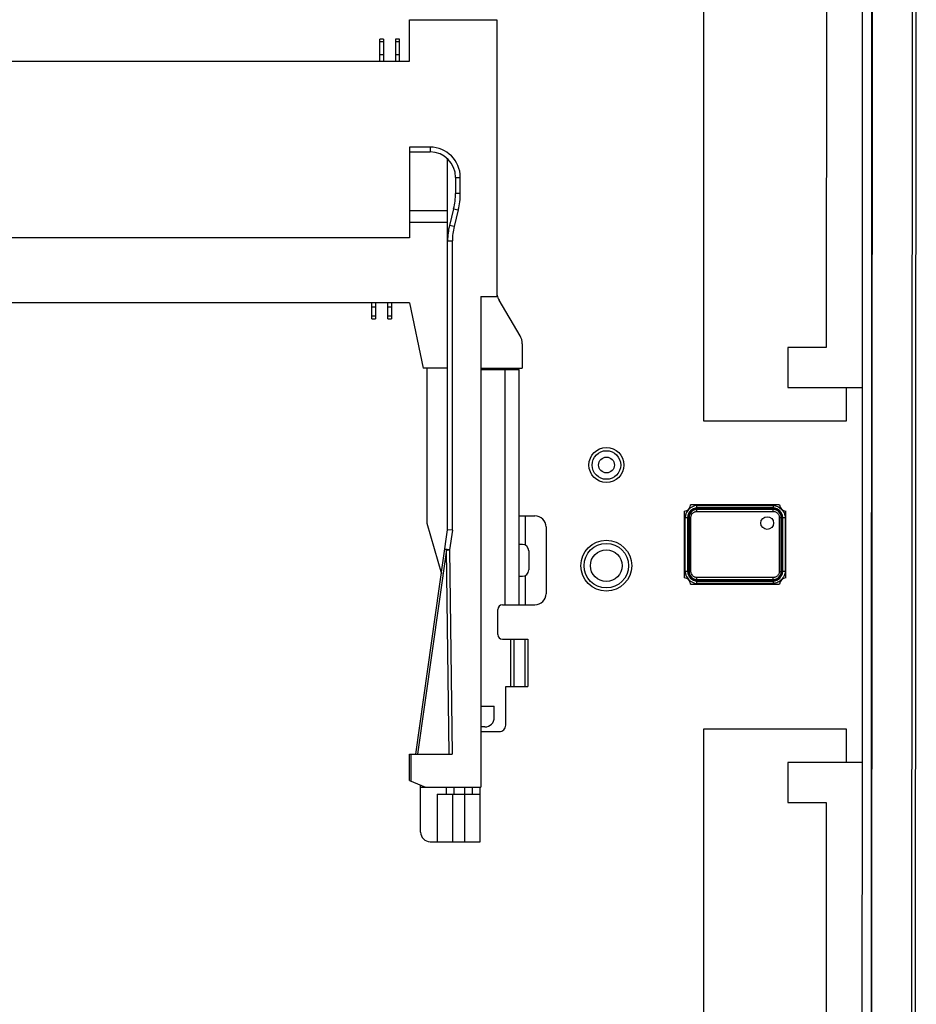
# Model space of a CAD drawing. Header units: inches. Extents: x -39 to 331, y -154 to 45.
# Tile 47 of 120: x 102 to 130, y -74 to -44. Entities that reach past the tile are written whole.
import ezdxf

# ---------------------------------------------------------------- set-up
doc = ezdxf.new("R2010")
doc.units = ezdxf.units.IN
doc.header["$LTSCALE"] = 1.21
doc.header["$MEASUREMENT"] = 0
doc.layers.get('0').update_dxf_attribs({"linetype": 'CONTINUOUS'})

msp = doc.modelspace()

# ---------------------------------------------------------------- linework, layer by layer
at = {"color": 7, "linetype": 'Continuous'}
for p, q in [((130.062, -15.143), (130.011, -102.37)), ((128.671, -15.283), (128.625, -93.728)), ((128.653, -93.756), (128.699, -15.255)), ((129.949, -15.256), (129.898, -102.256)), ((128.363, -66.892), (128.365, -55.098))]:
    msp.add_line(p, q, dxfattribs=at)
at = {"color": 6, "linetype": 'Continuous'}
for p, q in [((123.367, -40.844), (123.364, -56.144)), ((128.365, -55.098), (128.366, -41.892)), ((127.231, -43.151), (127.229, -53.839)), ((114.109, -43.533), (116.859, -43.533)), ((114.109, -44.833), (114.109, -43.533)), ((116.859, -43.533), (116.859, -52.233)), ((113.294, -44.133), (113.174, -44.133)), ((113.174, -44.833), (113.174, -44.133)), ((113.174, -44.213), (113.294, -44.213)), ((113.294, -44.133), (113.294, -44.833)), ((113.794, -44.133), (113.674, -44.133)), ((113.674, -44.133), (113.674, -44.833)), ((113.674, -44.213), (113.794, -44.213)), ((113.794, -44.833), (113.794, -44.133)), ((46.859, -44.833), (114.109, -44.833)), ((113.294, -44.633), (113.174, -44.633)), ((113.794, -44.633), (113.674, -44.633)), ((114.759, -47.533), (114.109, -47.533)), ((114.109, -47.533), (114.109, -50.383)), ((114.109, -47.683), (114.759, -47.683)), ((114.759, -47.533), (114.759, -47.683)), ((115.309, -59.572), (115.309, -47.902)), ((115.559, -48.483), (115.709, -48.483)), ((115.559, -48.483), (115.559, -48.987)), ((115.709, -48.987), (115.709, -48.483)), ((115.709, -48.987), (115.559, -48.987)), ((115.309, -49.534), (114.109, -49.534)), ((115.499, -49.472), (115.369, -49.994)), ((115.499, -49.472), (115.645, -49.508)), ((115.645, -49.508), (115.514, -50.03)), ((115.309, -49.902), (114.109, -49.902)), ((115.514, -50.03), (115.369, -49.994)), ((114.109, -50.383), (46.859, -50.383)), ((115.309, -50.479), (115.459, -50.479)), ((115.459, -59.583), (115.459, -50.479)), ((116.359, -52.233), (116.859, -52.233)), ((116.359, -52.233), (116.359, -67.663)), ((114.109, -52.433), (46.609, -52.433)), ((112.924, -52.931), (112.924, -52.433)), ((112.924, -52.553), (113.044, -52.553)), ((113.044, -52.433), (113.044, -52.931)), ((113.424, -52.931), (113.424, -52.433)), ((113.424, -52.553), (113.544, -52.553)), ((113.544, -52.433), (113.544, -52.931)), ((114.109, -52.433), (114.536, -54.483)), ((117.589, -53.465), (116.929, -52.351)), ((113.044, -52.851), (112.924, -52.851)), ((112.924, -52.931), (113.044, -52.931)), ((113.544, -52.851), (113.424, -52.851)), ((113.424, -52.931), (113.544, -52.931)), ((117.659, -53.72), (117.659, -54.483)), ((126.019, -53.838), (126.018, -55.098)), ((127.229, -53.839), (126.019, -53.838)), ((115.309, -54.483), (114.536, -54.483)), ((114.659, -54.483), (114.659, -59.367)), ((116.359, -54.483), (117.659, -54.483)), ((116.359, -54.533), (117.563, -54.533)), ((117.113, -54.533), (117.113, -61.933)), ((117.563, -61.933), (117.563, -54.533)), ((126.018, -55.098), (128.365, -55.098)), ((127.864, -56.145), (127.865, -55.098)), ((123.364, -56.144), (127.864, -56.145)), ((125.759, -58.783), (122.959, -58.783)), ((123.156, -58.808), (125.561, -58.808)), ((123.159, -58.883), (123.156, -58.808)), ((125.561, -58.808), (125.559, -58.883)), ((117.563, -59.133), (118.059, -59.133)), ((117.763, -60.06), (117.763, -59.133)), ((122.759, -58.983), (122.759, -61.083)), ((125.559, -58.883), (123.159, -58.883)), ((123.159, -58.913), (125.559, -58.913)), ((123.159, -58.993), (123.159, -58.913)), ((125.559, -58.933), (123.159, -58.933)), ((123.159, -58.993), (125.559, -58.993)), ((123.16, -58.903), (125.557, -58.903)), ((125.559, -58.993), (125.559, -58.913)), ((125.959, -61.083), (125.959, -58.983)), ((114.659, -59.367), (115.113, -60.952)), ((122.784, -60.886), (122.784, -59.18)), ((122.784, -59.18), (122.859, -59.183)), ((122.859, -59.183), (122.859, -60.883)), ((122.879, -60.882), (122.879, -59.183)), ((122.889, -59.183), (122.969, -59.183)), ((122.889, -60.883), (122.889, -59.183)), ((122.909, -59.183), (122.909, -60.883)), ((122.969, -60.883), (122.969, -59.183)), ((125.749, -59.183), (125.829, -59.183)), ((125.749, -59.183), (125.749, -60.883)), ((125.809, -60.883), (125.809, -59.183)), ((125.829, -59.183), (125.829, -60.883)), ((125.839, -59.183), (125.839, -60.882)), ((125.859, -59.183), (125.934, -59.18)), ((125.859, -60.883), (125.859, -59.183)), ((125.934, -59.18), (125.934, -60.886)), ((114.309, -66.632), (115.309, -59.572)), ((115.459, -59.583), (115.309, -59.572)), ((115.459, -59.583), (115.372, -60.197)), ((118.409, -59.483), (118.409, -61.583)), ((117.663, -60.033), (117.563, -60.033)), ((115.275, -60.198), (114.364, -66.632)), ((115.372, -60.197), (115.223, -60.176)), ((115.275, -60.198), (115.372, -60.197)), ((115.362, -66.632), (115.275, -60.198)), ((115.372, -60.197), (115.458, -66.632)), ((117.863, -60.233), (117.863, -60.833)), ((117.763, -61.933), (117.763, -61.006)), ((122.859, -60.883), (122.784, -60.886)), ((122.889, -60.883), (122.969, -60.883)), ((125.749, -60.883), (125.829, -60.883)), ((125.859, -60.883), (125.839, -60.882)), ((125.934, -60.886), (125.859, -60.883)), ((117.563, -61.033), (117.663, -61.033)), ((122.959, -61.283), (125.759, -61.283)), ((123.156, -61.258), (123.159, -61.183)), ((125.561, -61.258), (123.156, -61.258)), ((125.559, -61.073), (123.159, -61.073)), ((123.159, -61.153), (123.159, -61.073)), ((123.159, -61.133), (125.559, -61.133)), ((125.559, -61.153), (123.159, -61.153)), ((123.16, -61.163), (123.159, -61.183)), ((123.159, -61.183), (125.559, -61.183)), ((125.559, -61.163), (123.16, -61.163)), ((125.559, -61.153), (125.559, -61.073)), ((125.559, -61.183), (125.561, -61.258)), ((117.037, -61.933), (118.059, -61.933)), ((116.887, -62.866), (116.887, -62.083)), ((117.037, -63.016), (117.836, -63.016)), ((117.286, -63.016), (117.286, -64.505)), ((117.397, -63.016), (117.397, -64.505)), ((117.744, -63.016), (117.744, -64.505)), ((117.832, -63.016), (117.832, -64.505)), ((117.836, -63.016), (117.836, -64.505)), ((117.137, -64.505), (117.836, -64.505)), ((117.137, -65.72), (117.137, -64.505)), ((116.359, -65.123), (116.78, -65.123)), ((116.78, -65.473), (116.78, -65.123)), ((116.48, -65.773), (116.359, -65.773)), ((116.359, -65.921), (116.935, -65.92)), ((123.363, -65.844), (123.361, -81.144)), ((127.863, -65.845), (123.363, -65.844)), ((127.863, -66.891), (127.863, -65.845)), ((114.109, -66.632), (115.458, -66.632)), ((114.109, -67.463), (114.109, -66.632)), ((114.159, -67.483), (114.159, -66.632)), ((128.363, -66.892), (126.017, -66.891)), ((126.017, -66.891), (126.017, -68.151)), ((128.361, -80.098), (128.363, -66.892)), ((114.109, -67.463), (114.609, -67.663)), ((114.459, -69.083), (114.459, -67.603)), ((114.459, -67.663), (116.359, -67.663)), ((115.269, -67.663), (115.269, -67.893)), ((115.519, -67.893), (115.519, -67.663)), ((115.839, -67.663), (115.839, -69.383)), ((116.089, -67.892), (116.089, -67.663)), ((116.339, -69.383), (116.339, -67.663)), ((114.978, -67.893), (116.339, -67.893)), ((114.978, -67.893), (114.978, -69.383)), ((115.478, -69.383), (115.478, -67.893)), ((126.017, -68.151), (127.227, -68.151)), ((127.227, -68.151), (127.226, -78.839)), ((114.759, -69.383), (116.339, -69.383))]:
    msp.add_line(p, q, dxfattribs=at)
for centre, radius in [((120.309, -57.533), 0.55), ((120.309, -57.533), 0.45), ((120.309, -57.533), 0.25), ((125.368, -59.359), 0.2), ((120.303, -60.7), 0.8), ((120.303, -60.7), 0.7), ((120.303, -60.7), 0.5)]:
    msp.add_circle(centre, radius, dxfattribs=at)
for centre, radius, start, end in [((114.759, -48.483), 0.95, 0, 90), ((114.759, -48.483), 0.8, 0, 90), ((113.559, -48.987), 2, 345.9631, 0), ((113.559, -48.987), 2.15, 345.9631, 0), ((117.309, -50.479), 2, 165.9631, 180), ((117.309, -50.479), 1.85, 165.9631, 180), ((117.359, -52.096), 0.5, 190.2166, 210.6507), ((117.159, -53.72), 0.5, 0, 30.6507), ((122.759, -58.783), 0.2, 270, 0), ((123.184, -59.208), 0.401, 93.9757, 176.0243), ((125.959, -58.783), 0.2, 180, 270), ((118.059, -59.483), 0.35, 0, 90), ((123.184, -59.208), 0.326, 94.4096, 175.5904), ((123.159, -59.183), 0.25, 90, 180), ((125.534, -59.208), 0.326, 4.4096, 85.5904), ((125.559, -59.183), 0.25, 0, 90), ((117.663, -60.233), 0.2, 0, 90), ((117.663, -60.833), 0.2, 270, 0), ((123.184, -60.858), 0.401, 183.9757, 266.0243), ((123.184, -60.858), 0.326, 184.4096, 265.5904), ((123.159, -60.883), 0.25, 180, 270), ((125.534, -60.858), 0.326, 274.4096, 355.5904), ((125.559, -60.883), 0.25, 270, 0), ((122.759, -61.283), 0.2, 0, 90), ((125.959, -61.283), 0.2, 90, 180), ((118.059, -61.583), 0.35, 270, 0), ((117.037, -62.083), 0.15, 90, 180), ((117.037, -62.866), 0.15, 180, 270), ((116.48, -65.473), 0.3, 270, 0), ((116.937, -65.72), 0.2, 269.533, 0), ((114.759, -69.083), 0.3, 180, 270)]:
    msp.add_arc(centre, radius, start, end, dxfattribs=at)
for points, knots in [([(125.561, -58.808), (125.585, -58.81), (125.632, -58.817), (125.7, -58.84), (125.762, -58.875), (125.799, -58.906), (125.816, -58.923)], [0, 0, 0, 0, 0.250041, 0.500042, 0.750011, 1, 1, 1, 1]), ([(122.879, -59.183), (122.88, -59.165), (122.886, -59.128), (122.905, -59.076), (122.934, -59.029), (122.958, -59.001), (122.971, -58.988)], [0, 0, 0, 0, 0.250013, 0.500007, 0.749994, 1, 1, 1, 1]), ([(122.889, -59.183), (122.889, -59.165), (122.892, -59.129), (122.908, -59.076), (122.935, -59.028), (122.958, -59.001), (122.971, -58.988)], [0, 0, 0, 0, 0.250014, 0.499999, 0.749987, 1, 1, 1, 1]), ([(122.969, -59.183), (122.969, -59.171), (122.971, -59.146), (122.981, -59.11), (122.999, -59.077), (123.023, -59.048), (123.052, -59.024), (123.085, -59.006), (123.121, -58.996), (123.146, -58.993), (123.159, -58.993)], [0, 0, 0, 0, 0.125002, 0.250015, 0.374972, 0.499976, 0.625004, 0.749965, 0.874983, 1, 1, 1, 1]), ([(122.971, -58.988), (122.984, -58.976), (123.011, -58.953), (123.058, -58.927), (123.108, -58.91), (123.143, -58.904), (123.16, -58.903)], [0, 0, 0, 0, 0.250008, 0.499999, 0.749991, 1, 1, 1, 1]), ([(122.971, -58.988), (122.984, -58.976), (123.011, -58.955), (123.072, -58.922), (123.124, -58.913), (123.159, -58.913)], [0, 0, 0, 0, 0.250572, 0.501123, 1, 1, 1, 1]), ([(123.159, -58.883), (123.159, -58.883), (123.16, -58.883), (123.162, -58.884), (123.163, -58.886), (123.163, -58.89), (123.163, -58.896), (123.161, -58.901), (123.16, -58.903)], [0, 0, 0, 0, 0.068006, 0.141575, 0.235394, 0.357067, 0.668217, 1, 1, 1, 1]), ([(125.559, -58.883), (125.558, -58.883), (125.557, -58.883), (125.555, -58.884), (125.554, -58.886), (125.554, -58.89), (125.555, -58.896), (125.556, -58.901), (125.557, -58.903)], [0, 0, 0, 0, 0.077036, 0.154478, 0.246659, 0.361044, 0.653318, 1, 1, 1, 1]), ([(125.557, -58.903), (125.576, -58.905), (125.612, -58.91), (125.665, -58.929), (125.712, -58.957), (125.74, -58.982), (125.753, -58.995)], [0, 0, 0, 0, 0.250012, 0.500004, 0.749992, 1, 1, 1, 1]), ([(125.559, -58.913), (125.577, -58.913), (125.613, -58.916), (125.665, -58.932), (125.713, -58.959), (125.741, -58.982), (125.753, -58.995)], [0, 0, 0, 0, 0.250013, 0.499999, 0.749987, 1, 1, 1, 1]), ([(125.559, -58.993), (125.571, -58.993), (125.596, -58.995), (125.632, -59.006), (125.665, -59.024), (125.694, -59.048), (125.718, -59.077), (125.736, -59.11), (125.746, -59.146), (125.749, -59.171), (125.749, -59.183)], [0, 0, 0, 0, 0.125002, 0.250015, 0.374972, 0.499976, 0.625004, 0.749965, 0.874983, 1, 1, 1, 1]), ([(125.753, -58.995), (125.765, -59.007), (125.787, -59.035), (125.819, -59.096), (125.829, -59.149), (125.829, -59.183)], [0, 0, 0, 0, 0.250577, 0.501133, 1, 1, 1, 1]), ([(125.753, -58.995), (125.765, -59.008), (125.788, -59.035), (125.814, -59.081), (125.831, -59.131), (125.837, -59.166), (125.839, -59.183)], [0, 0, 0, 0, 0.250007, 0.499998, 0.749991, 1, 1, 1, 1]), ([(125.816, -58.923), (125.833, -58.94), (125.864, -58.977), (125.901, -59.04), (125.924, -59.109), (125.932, -59.156), (125.934, -59.18)], [0, 0, 0, 0, 0.250009, 0.499966, 0.749954, 1, 1, 1, 1]), ([(122.859, -59.183), (122.859, -59.184), (122.859, -59.185), (122.86, -59.186), (122.862, -59.187), (122.865, -59.187), (122.868, -59.187), (122.873, -59.186), (122.876, -59.184), (122.879, -59.183)], [0, 0, 0, 0, 0.070553, 0.144101, 0.235782, 0.351809, 0.491171, 0.649773, 1, 1, 1, 1]), ([(125.859, -59.183), (125.859, -59.184), (125.858, -59.185), (125.857, -59.186), (125.855, -59.186), (125.851, -59.187), (125.846, -59.186), (125.841, -59.184), (125.839, -59.183)], [0, 0, 0, 0, 0.066619, 0.140566, 0.233735, 0.350103, 0.647295, 1, 1, 1, 1]), ([(115.223, -60.176), (115.223, -60.178), (115.228, -60.182), (115.245, -60.19), (115.262, -60.195), (115.275, -60.198)], [0, 0, 0, 0, 0.09591, 0.293626, 1, 1, 1, 1]), ([(122.879, -60.882), (122.876, -60.881), (122.872, -60.879), (122.866, -60.878), (122.862, -60.879), (122.86, -60.88), (122.859, -60.881), (122.859, -60.883), (122.859, -60.883)], [0, 0, 0, 0, 0.346664, 0.638783, 0.753083, 0.845488, 0.923003, 1, 1, 1, 1]), ([(122.964, -61.071), (122.952, -61.058), (122.929, -61.031), (122.903, -60.985), (122.886, -60.934), (122.88, -60.899), (122.879, -60.882)], [0, 0, 0, 0, 0.250008, 0.499999, 0.749991, 1, 1, 1, 1]), ([(122.964, -61.071), (122.952, -61.059), (122.93, -61.031), (122.898, -60.97), (122.889, -60.918), (122.889, -60.883)], [0, 0, 0, 0, 0.250574, 0.501128, 1, 1, 1, 1]), ([(123.159, -61.073), (123.146, -61.073), (123.121, -61.071), (123.085, -61.06), (123.052, -61.042), (123.024, -61.018), (123, -60.989), (122.982, -60.956), (122.971, -60.92), (122.969, -60.896), (122.969, -60.883)], [0, 0, 0, 0, 0.125002, 0.250015, 0.374972, 0.499976, 0.625004, 0.749965, 0.874983, 1, 1, 1, 1]), ([(125.749, -60.883), (125.749, -60.896), (125.746, -60.92), (125.736, -60.957), (125.718, -60.99), (125.694, -61.018), (125.665, -61.042), (125.632, -61.06), (125.596, -61.071), (125.571, -61.073), (125.559, -61.073)], [0, 0, 0, 0, 0.125002, 0.250015, 0.374972, 0.499976, 0.625004, 0.749965, 0.874983, 1, 1, 1, 1]), ([(125.839, -60.882), (125.837, -60.9), (125.831, -60.937), (125.813, -60.989), (125.784, -61.037), (125.76, -61.065), (125.747, -61.078)], [0, 0, 0, 0, 0.250013, 0.500006, 0.749993, 1, 1, 1, 1]), ([(125.829, -60.883), (125.829, -60.901), (125.825, -60.937), (125.81, -60.99), (125.783, -61.037), (125.76, -61.065), (125.747, -61.078)], [0, 0, 0, 0, 0.250013, 0.499999, 0.749987, 1, 1, 1, 1]), ([(125.934, -60.886), (125.932, -60.91), (125.925, -60.957), (125.902, -61.026), (125.866, -61.088), (125.834, -61.125), (125.817, -61.141)], [0, 0, 0, 0, 0.250056, 0.500045, 0.749994, 1, 1, 1, 1]), ([(123.16, -61.163), (123.151, -61.162), (123.133, -61.16), (123.106, -61.154), (123.079, -61.146), (123.053, -61.136), (123.029, -61.122), (123.006, -61.107), (122.984, -61.09), (122.97, -61.078), (122.964, -61.071)], [0, 0, 0, 0, 0.125001, 0.250003, 0.375001, 0.500001, 0.625, 0.749999, 0.874999, 1, 1, 1, 1]), ([(123.159, -61.153), (123.141, -61.153), (123.104, -61.15), (123.052, -61.134), (123.004, -61.108), (122.977, -61.084), (122.964, -61.071)], [0, 0, 0, 0, 0.250014, 0.499999, 0.749987, 1, 1, 1, 1]), ([(125.559, -61.183), (125.558, -61.183), (125.557, -61.183), (125.556, -61.181), (125.555, -61.179), (125.555, -61.176), (125.556, -61.17), (125.558, -61.166), (125.559, -61.163)], [0, 0, 0, 0, 0.06662, 0.140566, 0.233735, 0.350102, 0.647295, 1, 1, 1, 1]), ([(125.747, -61.078), (125.734, -61.09), (125.707, -61.112), (125.661, -61.138), (125.611, -61.156), (125.576, -61.162), (125.559, -61.163)], [0, 0, 0, 0, 0.250007, 0.499998, 0.749991, 1, 1, 1, 1]), ([(125.747, -61.078), (125.734, -61.09), (125.707, -61.111), (125.646, -61.144), (125.593, -61.153), (125.559, -61.153)], [0, 0, 0, 0, 0.250577, 0.501133, 1, 1, 1, 1]), ([(125.817, -61.141), (125.8, -61.158), (125.764, -61.189), (125.701, -61.225), (125.633, -61.249), (125.585, -61.256), (125.561, -61.258)], [0, 0, 0, 0, 0.249989, 0.499962, 0.749961, 1, 1, 1, 1])]:
    msp.add_open_spline(points, degree=3, knots=knots, dxfattribs=at)

doc.saveas('drawing.dxf')
